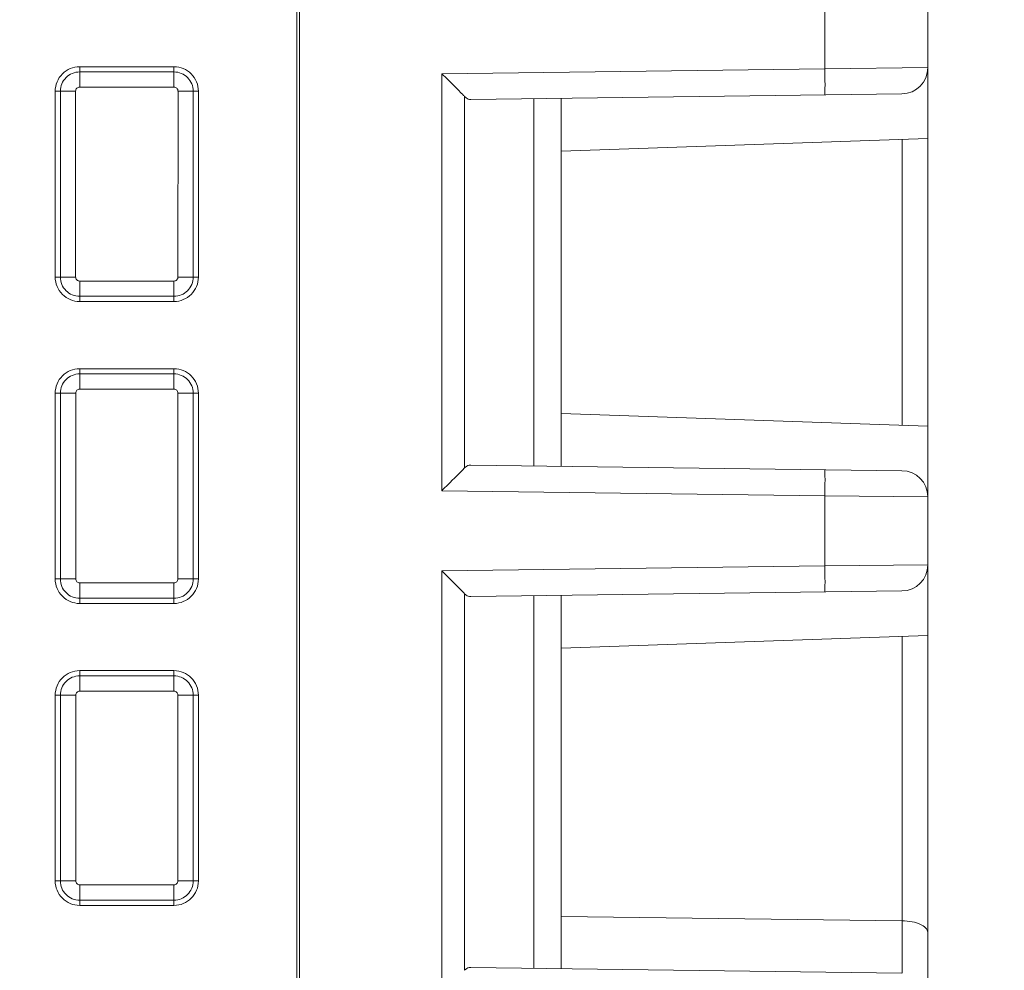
# Model space of a CAD drawing. Header units: millimetres. Extents: x -296 to 295, y -209 to 209.
# Tile 10 of 123: x -225 to -206, y -136 to -118. Entities that reach past the tile are written whole.
import ezdxf

# ---------------------------------------------------------------- set-up
doc = ezdxf.new("R2010")
doc.units = ezdxf.units.MM
doc.header["$MEASUREMENT"] = 0
doc.layers.add('layer 1', color=7, linetype='Continuous')

msp = doc.modelspace()

# ---------------------------------------------------------------- linework, layer by layer
at = {"layer": 'layer 1', "color": 1, "lineweight": 0}
msp.add_open_spline([(295.3283, 209.2747), (295.3283, 209.2747), (295.3283, -208.9236), (295.3283, -208.9236), (295.3283, -208.9236), (-296.1944, -208.9236), (-296.1944, -208.9236), (-296.1944, -208.9236), (-296.1944, 209.2747), (-296.1944, 209.2747), (-296.1944, 209.2747), (295.3283, 209.2747), (295.3283, 209.2747)], degree=3, knots=[0, 0, 0, 0, 0.25, 0.25, 0.25, 0.5, 0.5, 0.5, 0.75, 0.75, 0.75, 1, 1, 1, 1], dxfattribs=at)
at = {"layer": 'layer 1', "color": 5, "lineweight": 0}
msp.add_open_spline([(-281.2487, 194.7284), (-281.2487, 194.7284), (-281.2487, -197.0649), (-281.2487, -197.0649), (-281.2487, -197.0649), (283.3586, -197.0649), (283.3586, -197.0649)], degree=3, knots=[0, 0, 0, 0, 0.5, 0.5, 0.5, 1, 1, 1, 1], dxfattribs=at)
at = {"layer": 'layer 1', "lineweight": 9}
for points in [[(-207.6041, -156.3388), (-207.6041, -156.3388), (-207.6041, -96.1888), (-207.6041, -96.1888)], [(-219.6041, -111.6954), (-219.6041, -111.6954), (-219.6041, -138.2822), (-219.6041, -138.2822)], [(-219.6541, -111.7459), (-219.6541, -111.7459), (-219.6541, -138.3317), (-219.6541, -138.3317)], [(-209.5692, -118.8575), (-209.5692, -118.8575), (-209.5692, -117.5201), (-209.5692, -117.5201)], [(-222.0041, -118.8208), (-222.0041, -118.8208), (-223.8041, -118.8208), (-223.8041, -118.8208)], [(-223.8041, -119.2107), (-223.8041, -119.2107), (-223.8041, -118.8208), (-223.8041, -118.8208)], [(-222.0041, -118.8208), (-222.0041, -118.8208), (-222.0041, -119.2107), (-222.0041, -119.2107)], [(-209.5692, -118.8575), (-209.5692, -118.8575), (-216.8891, -118.9533), (-216.8891, -118.9533)], [(-207.6041, -118.8382), (-207.6041, -118.8382), (-209.5692, -118.8575), (-209.5692, -118.8575)], [(-208.0976, -119.3381), (-207.824, -119.3346), (-207.6041, -119.1118), (-207.6041, -118.8382)], [(-223.8041, -118.9198), (-223.8041, -118.9198), (-222.0041, -118.9198), (-222.0041, -118.9198)], [(-216.8891, -126.9242), (-216.8891, -126.9242), (-216.8891, -118.9533), (-216.8891, -118.9533)], [(-223.8041, -119.2107), (-223.8041, -119.2107), (-222.0041, -119.2107), (-222.0041, -119.2107)], [(-224.2721, -119.2888), (-224.2721, -119.2888), (-223.8822, -119.2888), (-223.8822, -119.2888)], [(-224.2721, -119.2888), (-224.2721, -119.2888), (-224.2721, -122.8388), (-224.2721, -122.8388)], [(-224.1731, -122.8388), (-224.1731, -122.8388), (-224.1731, -119.2888), (-224.1731, -119.2888)], [(-223.8813, -122.8388), (-223.8813, -122.8388), (-223.8822, -119.2888), (-223.8822, -119.2888)], [(-221.9261, -119.2888), (-221.9261, -119.2888), (-221.9269, -122.8388), (-221.9269, -122.8388)], [(-221.9261, -119.2888), (-221.9261, -119.2888), (-221.5361, -119.2888), (-221.5361, -119.2888)], [(-221.6352, -119.2888), (-221.6352, -119.2888), (-221.6352, -122.8388), (-221.6352, -122.8388)], [(-221.5361, -122.8388), (-221.5361, -122.8388), (-221.5361, -119.2888), (-221.5361, -119.2888)], [(-216.4506, -119.3906), (-216.4506, -119.3906), (-216.4506, -126.4867), (-216.4506, -126.4867)], [(-216.334, -119.446), (-216.334, -119.446), (-208.0976, -119.3381), (-208.0976, -119.3381)], [(-215.132, -126.4473), (-215.132, -126.4473), (-215.132, -119.4302), (-215.132, -119.4302)], [(-214.6041, -119.4233), (-214.6041, -119.4233), (-214.6041, -126.4542), (-214.6041, -126.4542)], [(-207.6041, -120.1888), (-207.6041, -120.1888), (-214.6041, -120.4332), (-214.6041, -120.4332)], [(-208.0952, -125.6716), (-208.0952, -125.6716), (-208.0952, -120.2059), (-208.0952, -120.2059)], [(-223.8813, -122.8388), (-223.8813, -122.8388), (-224.2721, -122.8388), (-224.2721, -122.8388)], [(-222.0041, -122.916), (-222.0041, -122.916), (-223.8041, -122.916), (-223.8041, -122.916)], [(-223.8041, -123.3068), (-223.8041, -123.3068), (-223.8041, -122.916), (-223.8041, -122.916)], [(-222.0041, -122.916), (-222.0041, -122.916), (-222.0041, -123.3068), (-222.0041, -123.3068)], [(-221.5361, -122.8388), (-221.5361, -122.8388), (-221.9269, -122.8388), (-221.9269, -122.8388)], [(-222.0041, -123.2078), (-222.0041, -123.2078), (-223.8041, -123.2078), (-223.8041, -123.2078)], [(-223.8041, -123.3068), (-223.8041, -123.3068), (-222.0041, -123.3068), (-222.0041, -123.3068)], [(-222.0041, -124.5908), (-222.0041, -124.5908), (-223.8041, -124.5908), (-223.8041, -124.5908)], [(-223.8041, -124.9821), (-223.8041, -124.9821), (-223.8041, -124.5908), (-223.8041, -124.5908)], [(-223.8041, -124.6898), (-223.8041, -124.6898), (-222.0041, -124.6898), (-222.0041, -124.6898)], [(-222.0041, -124.5908), (-222.0041, -124.5908), (-222.0041, -124.9821), (-222.0041, -124.9821)], [(-224.2721, -125.0588), (-224.2721, -125.0588), (-223.8808, -125.0588), (-223.8808, -125.0588)], [(-224.2721, -125.0588), (-224.2721, -125.0588), (-224.2721, -128.6088), (-224.2721, -128.6088)], [(-224.1731, -128.6088), (-224.1731, -128.6088), (-224.1731, -125.0588), (-224.1731, -125.0588)], [(-223.8799, -128.6088), (-223.8799, -128.6088), (-223.8808, -125.0588), (-223.8808, -125.0588)], [(-223.8041, -124.9821), (-223.8041, -124.9821), (-222.0041, -124.9821), (-222.0041, -124.9821)], [(-221.9275, -125.0588), (-221.9275, -125.0588), (-221.9283, -128.6088), (-221.9283, -128.6088)], [(-221.9275, -125.0588), (-221.9275, -125.0588), (-221.5361, -125.0588), (-221.5361, -125.0588)], [(-221.6352, -125.0588), (-221.6352, -125.0588), (-221.6352, -128.6088), (-221.6352, -128.6088)], [(-221.5361, -128.6088), (-221.5361, -128.6088), (-221.5361, -125.0588), (-221.5361, -125.0588)], [(-207.6041, -125.6888), (-207.6041, -125.6888), (-214.6041, -125.4443), (-214.6041, -125.4443)], [(-208.0976, -126.5394), (-208.0976, -126.5394), (-216.334, -126.4316), (-216.334, -126.4316)], [(-207.6041, -127.0394), (-207.6041, -126.7658), (-207.824, -126.543), (-208.0976, -126.5394)], [(-216.8891, -126.9242), (-216.8891, -126.9242), (-209.5692, -127.0201), (-209.5692, -127.0201)], [(-209.5692, -127.0201), (-209.5692, -127.0201), (-207.6041, -127.0394), (-207.6041, -127.0394)], [(-209.5692, -128.3575), (-209.5692, -128.3575), (-209.5692, -127.0201), (-209.5692, -127.0201)], [(-209.5692, -128.3575), (-209.5692, -128.3575), (-216.8891, -128.4533), (-216.8891, -128.4533)], [(-216.8891, -136.5242), (-216.8891, -136.5242), (-216.8891, -128.4533), (-216.8891, -128.4533)], [(-207.6041, -128.3382), (-207.6041, -128.3382), (-209.5692, -128.3575), (-209.5692, -128.3575)], [(-208.0976, -128.8381), (-207.824, -128.8346), (-207.6041, -128.6118), (-207.6041, -128.3382)], [(-223.8799, -128.6088), (-223.8799, -128.6088), (-224.2721, -128.6088), (-224.2721, -128.6088)], [(-221.5361, -128.6088), (-221.5361, -128.6088), (-221.9283, -128.6088), (-221.9283, -128.6088)], [(-222.0041, -128.6845), (-222.0041, -128.6845), (-223.8041, -128.6845), (-223.8041, -128.6845)], [(-223.8041, -129.0768), (-223.8041, -129.0768), (-223.8041, -128.6845), (-223.8041, -128.6845)], [(-222.0041, -128.6845), (-222.0041, -128.6845), (-222.0041, -129.0768), (-222.0041, -129.0768)], [(-222.0041, -128.9778), (-222.0041, -128.9778), (-223.8041, -128.9778), (-223.8041, -128.9778)], [(-216.4506, -128.8906), (-216.4506, -128.8906), (-216.4506, -136.0867), (-216.4506, -136.0867)], [(-216.334, -128.946), (-216.334, -128.946), (-208.0976, -128.8381), (-208.0976, -128.8381)], [(-215.132, -136.0473), (-215.132, -136.0473), (-215.132, -128.9302), (-215.132, -128.9302)], [(-214.6041, -128.9233), (-214.6041, -128.9233), (-214.6041, -136.0542), (-214.6041, -136.0542)], [(-223.8041, -129.0768), (-223.8041, -129.0768), (-222.0041, -129.0768), (-222.0041, -129.0768)], [(-207.6041, -129.6888), (-207.6041, -129.6888), (-214.6041, -129.9332), (-214.6041, -129.9332)], [(-208.0952, -135.1408), (-208.0952, -135.1408), (-208.0952, -129.7059), (-208.0952, -129.7059)], [(-222.0041, -130.3608), (-222.0041, -130.3608), (-223.8041, -130.3608), (-223.8041, -130.3608)], [(-223.8041, -130.7535), (-223.8041, -130.7535), (-223.8041, -130.3608), (-223.8041, -130.3608)], [(-223.8041, -130.4598), (-223.8041, -130.4598), (-222.0041, -130.4598), (-222.0041, -130.4598)], [(-222.0041, -130.3608), (-222.0041, -130.3608), (-222.0041, -130.7535), (-222.0041, -130.7535)], [(-224.2721, -130.8288), (-224.2721, -130.8288), (-223.8794, -130.8288), (-223.8794, -130.8288)], [(-224.2721, -130.8288), (-224.2721, -130.8288), (-224.2721, -134.3788), (-224.2721, -134.3788)], [(-224.1731, -134.3788), (-224.1731, -134.3788), (-224.1731, -130.8288), (-224.1731, -130.8288)], [(-223.8785, -134.3788), (-223.8785, -134.3788), (-223.8794, -130.8288), (-223.8794, -130.8288)], [(-223.8041, -130.7535), (-223.8041, -130.7535), (-222.0041, -130.7535), (-222.0041, -130.7535)], [(-221.9289, -130.8288), (-221.9289, -130.8288), (-221.9298, -134.3788), (-221.9298, -134.3788)], [(-221.9289, -130.8288), (-221.9289, -130.8288), (-221.5361, -130.8288), (-221.5361, -130.8288)], [(-221.6352, -130.8288), (-221.6352, -130.8288), (-221.6352, -134.3788), (-221.6352, -134.3788)], [(-221.5361, -134.3788), (-221.5361, -134.3788), (-221.5361, -130.8288), (-221.5361, -130.8288)], [(-223.8785, -134.3788), (-223.8785, -134.3788), (-224.2721, -134.3788), (-224.2721, -134.3788)], [(-222.0041, -134.4531), (-222.0041, -134.4531), (-223.8041, -134.4531), (-223.8041, -134.4531)], [(-223.8041, -134.8468), (-223.8041, -134.8468), (-223.8041, -134.4531), (-223.8041, -134.4531)], [(-222.0041, -134.4531), (-222.0041, -134.4531), (-222.0041, -134.8468), (-222.0041, -134.8468)], [(-221.5361, -134.3788), (-221.5361, -134.3788), (-221.9298, -134.3788), (-221.9298, -134.3788)], [(-222.0041, -134.7478), (-222.0041, -134.7478), (-223.8041, -134.7478), (-223.8041, -134.7478)], [(-223.8041, -134.8468), (-223.8041, -134.8468), (-222.0041, -134.8468), (-222.0041, -134.8468)], [(-208.0952, -135.1408), (-208.0952, -135.1408), (-214.6041, -135.0555), (-214.6041, -135.0555)], [(-208.095, -136.1395), (-208.095, -136.1395), (-208.0951, -135.1407), (-208.0951, -135.1407)], [(-208.0984, -136.1394), (-208.0984, -136.1394), (-216.334, -136.0316), (-216.334, -136.0316)]]:
    msp.add_open_spline(points, degree=3, dxfattribs=at)
for points, knots in [([(-223.8041, -118.8208), (-223.9283, -118.8208), (-224.0473, -118.8701), (-224.1351, -118.9578), (-224.2228, -119.0456), (-224.2721, -119.1646), (-224.2721, -119.2888)], [0, 0, 0, 0, 0.5, 0.5, 0.5, 1, 1, 1, 1]), ([(-221.5361, -119.2888), (-221.5361, -119.1646), (-221.5854, -119.0456), (-221.6732, -118.9578), (-221.761, -118.8701), (-221.88, -118.8208), (-222.0041, -118.8208)], [0, 0, 0, 0, 0.5, 0.5, 0.5, 1, 1, 1, 1]), ([(-209.5714, -119.3574), (-209.5706, -119.3574), (-209.5706, -119.3561), (-209.5706, -119.355), (-209.5706, -119.3518), (-209.5701, -119.3499), (-209.5698, -119.3478), (-209.5694, -119.3442), (-209.5693, -119.34), (-209.5692, -119.3359), (-209.569, -119.3302), (-209.5688, -119.3248), (-209.5686, -119.3194), (-209.568, -119.3042), (-209.5678, -119.2886), (-209.5677, -119.2731), (-209.5674, -119.2524), (-209.5673, -119.2317), (-209.5672, -119.211), (-209.567, -119.1858), (-209.567, -119.1606), (-209.5671, -119.1353), (-209.5671, -119.1065), (-209.5672, -119.0777), (-209.5674, -119.0488), (-209.5678, -118.9851), (-209.5684, -118.9213), (-209.5692, -118.8575)], [0, 0, 0, 0, 0.1111111, 0.1111111, 0.1111111, 0.2222222, 0.2222222, 0.2222222, 0.3333333, 0.3333333, 0.3333333, 0.4444444, 0.4444444, 0.4444444, 0.5555556, 0.5555556, 0.5555556, 0.6666667, 0.6666667, 0.6666667, 0.7777778, 0.7777778, 0.7777778, 0.8888889, 0.8888889, 0.8888889, 1, 1, 1, 1]), ([(-223.8041, -118.9198), (-223.902, -118.9198), (-223.9958, -118.9587), (-224.065, -119.0279), (-224.1342, -119.0971), (-224.1731, -119.1909), (-224.1731, -119.2888)], [0, 0, 0, 0, 0.5, 0.5, 0.5, 1, 1, 1, 1]), ([(-221.6352, -119.2888), (-221.6352, -119.1909), (-221.674, -119.0971), (-221.7432, -119.0279), (-221.8124, -118.9587), (-221.9063, -118.9198), (-222.0041, -118.9198)], [0, 0, 0, 0, 0.5, 0.5, 0.5, 1, 1, 1, 1]), ([(-216.5575, -119.2829), (-216.5829, -119.2573), (-216.6085, -119.2318), (-216.634, -119.2063), (-216.7188, -119.1217), (-216.8039, -119.0374), (-216.8891, -118.9533)], [0, 0, 0, 0, 0.5, 0.5, 0.5, 1, 1, 1, 1]), ([(-223.8818, -119.2871), (-223.8818, -119.2674), (-223.8732, -119.2471), (-223.8587, -119.2329), (-223.8442, -119.2187), (-223.8238, -119.2107), (-223.8041, -119.2107)], [0, 0, 0, 0, 0.5, 0.5, 0.5, 1, 1, 1, 1]), ([(-222.0041, -119.2107), (-221.9845, -119.2107), (-221.964, -119.2187), (-221.9495, -119.2329), (-221.935, -119.2471), (-221.9265, -119.2675), (-221.9265, -119.2871)], [0, 0, 0, 0, 0.5, 0.5, 0.5, 1, 1, 1, 1]), ([(-216.4504, -119.3909), (-216.458, -119.3831), (-216.4656, -119.3754), (-216.4733, -119.3677), (-216.5012, -119.3393), (-216.5293, -119.3111), (-216.5575, -119.2829)], [0, 0, 0, 0, 0.5, 0.5, 0.5, 1, 1, 1, 1]), ([(-216.4506, -119.3906), (-216.4419, -119.3995), (-216.4328, -119.4078), (-216.4226, -119.4152), (-216.3971, -119.4338), (-216.3653, -119.4464), (-216.334, -119.446)], [0, 0, 0, 0, 0.5, 0.5, 0.5, 1, 1, 1, 1]), ([(-224.2721, -122.8388), (-224.2721, -122.9629), (-224.2228, -123.0819), (-224.1351, -123.1697), (-224.0473, -123.2575), (-223.9283, -123.3068), (-223.8041, -123.3068)], [0, 0, 0, 0, 0.5, 0.5, 0.5, 1, 1, 1, 1]), ([(-224.1731, -122.8388), (-224.1731, -122.9366), (-224.1342, -123.0305), (-224.065, -123.0997), (-223.9958, -123.1689), (-223.902, -123.2078), (-223.8041, -123.2078)], [0, 0, 0, 0, 0.5, 0.5, 0.5, 1, 1, 1, 1]), ([(-223.8041, -122.916), (-223.8241, -122.916), (-223.8449, -122.9074), (-223.8593, -122.8927), (-223.8738, -122.878), (-223.8818, -122.8571), (-223.8818, -122.8371)], [0, 0, 0, 0, 0.5, 0.5, 0.5, 1, 1, 1, 1]), ([(-221.9265, -122.8371), (-221.9265, -122.8571), (-221.9345, -122.878), (-221.949, -122.8927), (-221.9634, -122.9074), (-221.9842, -122.916), (-222.0041, -122.916)], [0, 0, 0, 0, 0.5, 0.5, 0.5, 1, 1, 1, 1]), ([(-222.0041, -123.3068), (-221.88, -123.3068), (-221.761, -123.2575), (-221.6732, -123.1697), (-221.5854, -123.0819), (-221.5361, -122.9629), (-221.5361, -122.8388)], [0, 0, 0, 0, 0.5, 0.5, 0.5, 1, 1, 1, 1]), ([(-222.0041, -123.2078), (-221.9063, -123.2078), (-221.8124, -123.1689), (-221.7432, -123.0997), (-221.674, -123.0305), (-221.6352, -122.9366), (-221.6352, -122.8388)], [0, 0, 0, 0, 0.5, 0.5, 0.5, 1, 1, 1, 1]), ([(-223.8041, -124.5908), (-223.9283, -124.5908), (-224.0473, -124.6401), (-224.1351, -124.7278), (-224.2228, -124.8156), (-224.2721, -124.9346), (-224.2721, -125.0588)], [0, 0, 0, 0, 0.5, 0.5, 0.5, 1, 1, 1, 1]), ([(-223.8041, -124.6898), (-223.902, -124.6898), (-223.9958, -124.7287), (-224.065, -124.7979), (-224.1342, -124.8671), (-224.1731, -124.9609), (-224.1731, -125.0588)], [0, 0, 0, 0, 0.5, 0.5, 0.5, 1, 1, 1, 1]), ([(-221.5361, -125.0588), (-221.5361, -124.9346), (-221.5854, -124.8156), (-221.6732, -124.7278), (-221.761, -124.6401), (-221.88, -124.5908), (-222.0041, -124.5908)], [0, 0, 0, 0, 0.5, 0.5, 0.5, 1, 1, 1, 1]), ([(-221.6352, -125.0588), (-221.6352, -124.9609), (-221.674, -124.8671), (-221.7432, -124.7979), (-221.8124, -124.7287), (-221.9063, -124.6898), (-222.0041, -124.6898)], [0, 0, 0, 0, 0.5, 0.5, 0.5, 1, 1, 1, 1]), ([(-223.8804, -125.0571), (-223.8804, -125.0378), (-223.872, -125.0178), (-223.8577, -125.0039), (-223.8435, -124.99), (-223.8234, -124.9821), (-223.8041, -124.9821)], [0, 0, 0, 0, 0.5, 0.5, 0.5, 1, 1, 1, 1]), ([(-222.0041, -124.9821), (-221.9848, -124.9821), (-221.9647, -124.99), (-221.9505, -125.0039), (-221.9363, -125.0179), (-221.9279, -125.0379), (-221.9279, -125.0571)], [0, 0, 0, 0, 0.5, 0.5, 0.5, 1, 1, 1, 1]), ([(-216.8891, -126.9242), (-216.8478, -126.8834), (-216.8066, -126.8426), (-216.7653, -126.8017), (-216.6599, -126.6973), (-216.5544, -126.5928), (-216.4507, -126.4868)], [0, 0, 0, 0, 0.5, 0.5, 0.5, 1, 1, 1, 1]), ([(-216.334, -126.4316), (-216.344, -126.4314), (-216.3541, -126.4324), (-216.364, -126.4346), (-216.397, -126.4419), (-216.427, -126.4626), (-216.4506, -126.4867)], [0, 0, 0, 0, 0.5, 0.5, 0.5, 1, 1, 1, 1]), ([(-209.5692, -127.0201), (-209.5684, -126.9563), (-209.5678, -126.8925), (-209.5674, -126.8288), (-209.5672, -126.8), (-209.5671, -126.7712), (-209.5671, -126.7424), (-209.567, -126.7171), (-209.567, -126.6919), (-209.5672, -126.6667), (-209.5673, -126.646), (-209.5674, -126.6253), (-209.5677, -126.6045), (-209.5678, -126.589), (-209.568, -126.5734), (-209.5686, -126.5582), (-209.5688, -126.5528), (-209.569, -126.5474), (-209.5692, -126.5417), (-209.5693, -126.5376), (-209.5694, -126.5333), (-209.5698, -126.5298), (-209.5701, -126.5276), (-209.5706, -126.5257), (-209.5706, -126.5225), (-209.5706, -126.5214), (-209.5706, -126.5201), (-209.5714, -126.5201)], [0, 0, 0, 0, 0.1111111, 0.1111111, 0.1111111, 0.2222222, 0.2222222, 0.2222222, 0.3333333, 0.3333333, 0.3333333, 0.4444444, 0.4444444, 0.4444444, 0.5555556, 0.5555556, 0.5555556, 0.6666667, 0.6666667, 0.6666667, 0.7777778, 0.7777778, 0.7777778, 0.8888889, 0.8888889, 0.8888889, 1, 1, 1, 1]), ([(-216.5575, -128.7829), (-216.5829, -128.7573), (-216.6085, -128.7318), (-216.634, -128.7063), (-216.7188, -128.6217), (-216.8039, -128.5374), (-216.8891, -128.4533)], [0, 0, 0, 0, 0.5, 0.5, 0.5, 1, 1, 1, 1]), ([(-209.5714, -128.8574), (-209.5706, -128.8574), (-209.5706, -128.8561), (-209.5706, -128.855), (-209.5706, -128.8518), (-209.5701, -128.8499), (-209.5698, -128.8478), (-209.5694, -128.8442), (-209.5693, -128.84), (-209.5692, -128.8359), (-209.569, -128.8302), (-209.5688, -128.8248), (-209.5686, -128.8194), (-209.568, -128.8042), (-209.5678, -128.7886), (-209.5677, -128.7731), (-209.5674, -128.7524), (-209.5673, -128.7317), (-209.5672, -128.711), (-209.567, -128.6858), (-209.567, -128.6606), (-209.5671, -128.6353), (-209.5671, -128.6065), (-209.5672, -128.5777), (-209.5674, -128.5488), (-209.5678, -128.4851), (-209.5684, -128.4213), (-209.5692, -128.3575)], [0, 0, 0, 0, 0.1111111, 0.1111111, 0.1111111, 0.2222222, 0.2222222, 0.2222222, 0.3333333, 0.3333333, 0.3333333, 0.4444444, 0.4444444, 0.4444444, 0.5555556, 0.5555556, 0.5555556, 0.6666667, 0.6666667, 0.6666667, 0.7777778, 0.7777778, 0.7777778, 0.8888889, 0.8888889, 0.8888889, 1, 1, 1, 1]), ([(-224.2721, -128.6088), (-224.2721, -128.7329), (-224.2228, -128.8519), (-224.1351, -128.9397), (-224.0473, -129.0275), (-223.9283, -129.0768), (-223.8041, -129.0768)], [0, 0, 0, 0, 0.5, 0.5, 0.5, 1, 1, 1, 1]), ([(-224.1731, -128.6088), (-224.1731, -128.7066), (-224.1342, -128.8005), (-224.065, -128.8697), (-223.9958, -128.9389), (-223.902, -128.9778), (-223.8041, -128.9778)], [0, 0, 0, 0, 0.5, 0.5, 0.5, 1, 1, 1, 1]), ([(-223.8041, -128.6845), (-223.8237, -128.6845), (-223.8442, -128.6762), (-223.8583, -128.6617), (-223.8725, -128.6473), (-223.8804, -128.6268), (-223.8804, -128.6071)], [0, 0, 0, 0, 0.5, 0.5, 0.5, 1, 1, 1, 1]), ([(-221.9279, -128.6071), (-221.9279, -128.6268), (-221.9358, -128.6473), (-221.95, -128.6617), (-221.9641, -128.6762), (-221.9845, -128.6845), (-222.0041, -128.6845)], [0, 0, 0, 0, 0.5, 0.5, 0.5, 1, 1, 1, 1]), ([(-222.0041, -129.0768), (-221.88, -129.0768), (-221.761, -129.0275), (-221.6732, -128.9397), (-221.5854, -128.8519), (-221.5361, -128.7329), (-221.5361, -128.6088)], [0, 0, 0, 0, 0.5, 0.5, 0.5, 1, 1, 1, 1]), ([(-222.0041, -128.9778), (-221.9063, -128.9778), (-221.8124, -128.9389), (-221.7432, -128.8697), (-221.674, -128.8005), (-221.6352, -128.7066), (-221.6352, -128.6088)], [0, 0, 0, 0, 0.5, 0.5, 0.5, 1, 1, 1, 1]), ([(-216.4504, -128.8909), (-216.458, -128.8831), (-216.4656, -128.8754), (-216.4733, -128.8677), (-216.5012, -128.8393), (-216.5293, -128.8111), (-216.5575, -128.7829)], [0, 0, 0, 0, 0.5, 0.5, 0.5, 1, 1, 1, 1]), ([(-216.4506, -128.8906), (-216.4419, -128.8995), (-216.4328, -128.9078), (-216.4226, -128.9152), (-216.3971, -128.9338), (-216.3653, -128.9464), (-216.334, -128.946)], [0, 0, 0, 0, 0.5, 0.5, 0.5, 1, 1, 1, 1]), ([(-223.8041, -130.3608), (-223.9283, -130.3608), (-224.0473, -130.4101), (-224.1351, -130.4978), (-224.2228, -130.5856), (-224.2721, -130.7046), (-224.2721, -130.8288)], [0, 0, 0, 0, 0.5, 0.5, 0.5, 1, 1, 1, 1]), ([(-223.8041, -130.4598), (-223.902, -130.4598), (-223.9958, -130.4987), (-224.065, -130.5679), (-224.1342, -130.6371), (-224.1731, -130.7309), (-224.1731, -130.8288)], [0, 0, 0, 0, 0.5, 0.5, 0.5, 1, 1, 1, 1]), ([(-221.5361, -130.8288), (-221.5361, -130.7046), (-221.5854, -130.5856), (-221.6732, -130.4978), (-221.761, -130.4101), (-221.88, -130.3608), (-222.0041, -130.3608)], [0, 0, 0, 0, 0.5, 0.5, 0.5, 1, 1, 1, 1]), ([(-221.6352, -130.8288), (-221.6352, -130.7309), (-221.674, -130.6371), (-221.7432, -130.5679), (-221.8124, -130.4987), (-221.9063, -130.4598), (-222.0041, -130.4598)], [0, 0, 0, 0, 0.5, 0.5, 0.5, 1, 1, 1, 1]), ([(-223.879, -130.8271), (-223.879, -130.8082), (-223.8707, -130.7886), (-223.8567, -130.7749), (-223.8428, -130.7612), (-223.8231, -130.7535), (-223.8041, -130.7535)], [0, 0, 0, 0, 0.5, 0.5, 0.5, 1, 1, 1, 1]), ([(-222.0041, -130.7535), (-221.9852, -130.7535), (-221.9655, -130.7612), (-221.9515, -130.7749), (-221.9376, -130.7886), (-221.9293, -130.8082), (-221.9293, -130.8271)], [0, 0, 0, 0, 0.5, 0.5, 0.5, 1, 1, 1, 1]), ([(-224.2721, -134.3788), (-224.2721, -134.5029), (-224.2228, -134.6219), (-224.1351, -134.7097), (-224.0473, -134.7975), (-223.9283, -134.8468), (-223.8041, -134.8468)], [0, 0, 0, 0, 0.5, 0.5, 0.5, 1, 1, 1, 1]), ([(-224.1731, -134.3788), (-224.1731, -134.4766), (-224.1342, -134.5705), (-224.065, -134.6397), (-223.9958, -134.7089), (-223.902, -134.7478), (-223.8041, -134.7478)], [0, 0, 0, 0, 0.5, 0.5, 0.5, 1, 1, 1, 1]), ([(-223.8041, -134.4531), (-223.8234, -134.4531), (-223.8434, -134.4449), (-223.8573, -134.4307), (-223.8712, -134.4165), (-223.8789, -134.3964), (-223.879, -134.3771)], [0, 0, 0, 0, 0.5, 0.5, 0.5, 1, 1, 1, 1]), ([(-221.9293, -134.3771), (-221.9293, -134.3964), (-221.937, -134.4166), (-221.951, -134.4307), (-221.9648, -134.4449), (-221.9849, -134.4531), (-222.0041, -134.4531)], [0, 0, 0, 0, 0.5, 0.5, 0.5, 1, 1, 1, 1]), ([(-222.0041, -134.8468), (-221.88, -134.8468), (-221.761, -134.7975), (-221.6732, -134.7097), (-221.5854, -134.6219), (-221.5361, -134.5029), (-221.5361, -134.3788)], [0, 0, 0, 0, 0.5, 0.5, 0.5, 1, 1, 1, 1]), ([(-222.0041, -134.7478), (-221.9063, -134.7478), (-221.8124, -134.7089), (-221.7432, -134.6397), (-221.674, -134.5705), (-221.6352, -134.4766), (-221.6352, -134.3788)], [0, 0, 0, 0, 0.5, 0.5, 0.5, 1, 1, 1, 1]), ([(-207.6041, -135.3661), (-207.6041, -135.2972), (-207.6744, -135.2443), (-207.7411, -135.2112), (-207.795, -135.1844), (-207.8466, -135.1706), (-207.9005, -135.1604), (-207.9636, -135.1484), (-208.03, -135.1413), (-208.0952, -135.1407)], [0, 0, 0, 0, 0.3333333, 0.3333333, 0.3333333, 0.6666667, 0.6666667, 0.6666667, 1, 1, 1, 1]), ([(-216.334, -136.0316), (-216.344, -136.0314), (-216.3541, -136.0324), (-216.364, -136.0346), (-216.397, -136.0419), (-216.427, -136.0626), (-216.4506, -136.0867)], [0, 0, 0, 0, 0.5, 0.5, 0.5, 1, 1, 1, 1])]:
    msp.add_open_spline(points, degree=3, knots=knots, dxfattribs=at)

doc.saveas('drawing.dxf')
